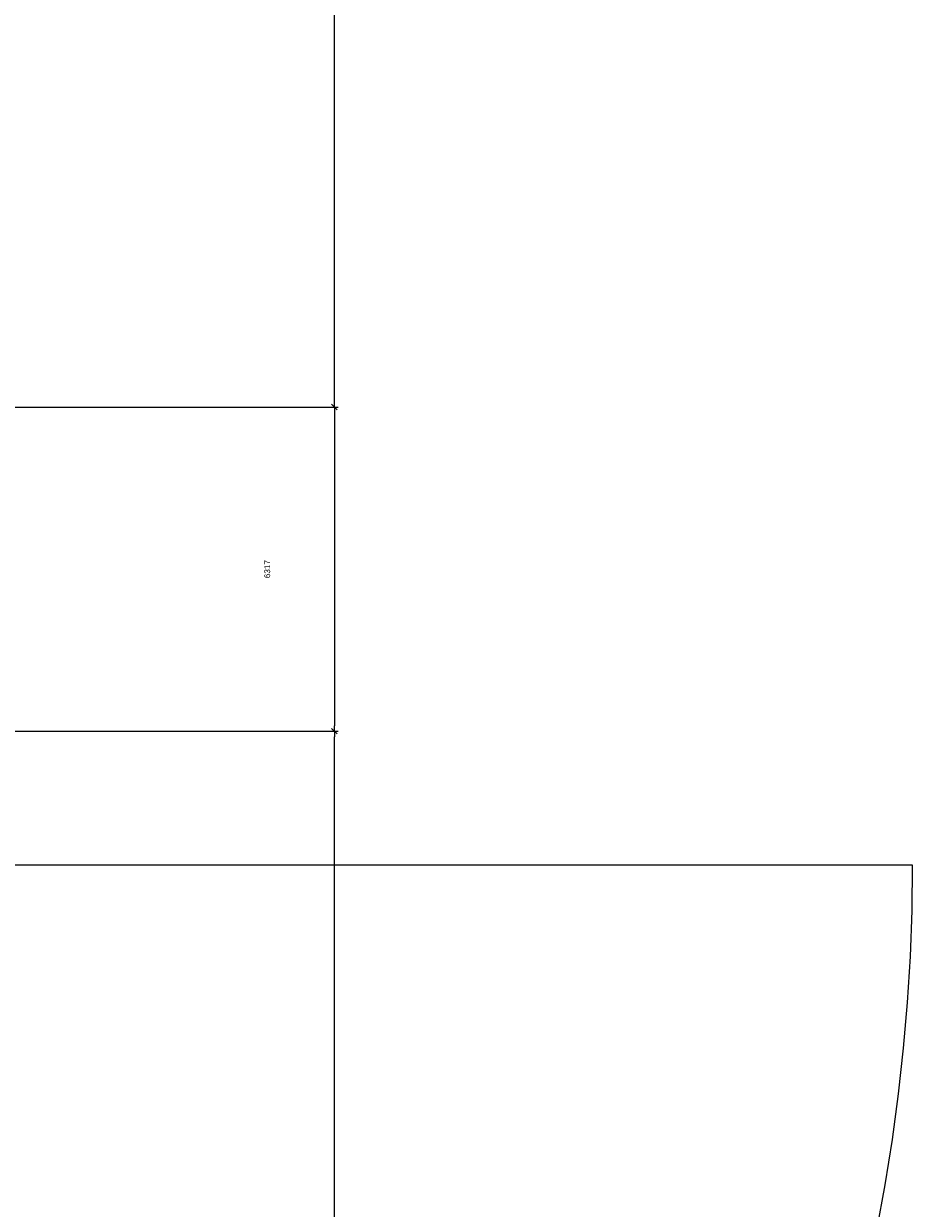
# Model space of a CAD drawing. Header units: millimetres. Extents: x -38031 to 110605, y -30229 to 92226.
# Tile 74 of 256: x 14201 to 14547, y 28154 to 28615. Entities that reach past the tile are written whole.
import ezdxf

# ---------------------------------------------------------------- set-up
doc = ezdxf.new("R2010")
doc.units = ezdxf.units.MM
doc.header["$LTSCALE"] = 50
for name, color, linetype in [('AL$1A---_ALGEMEEN', 8, 'Continuous'), ('AT$1A---_TEKST025', 8, 'Continuous'), ('BOUWKUNDIG', 8, 'Continuous')]:
    doc.layers.add(name, color=color, linetype=linetype)
doc.styles.add('Arial', font='ARIAL.TTF')
doc.dimstyles.new('VyA', dxfattribs={"dimtxt": 2.272868, "dimasz": 2.120801, "dimexe": 1.5, "dimexo": 1.59, "dimgap": 0.5, "dimtad": 1, "dimdec": 0, "dimzin": 11, "dimtxsty": 'Arial', "dimblk": 'VW_SLASH', "dimcen": 0, "dimdle": 1, "dimazin": 0, "dimtfac": 0.8, "dimtdec": 0, "dimtix": 1, "dimtmove": 0, "dimatfit": 0, "dimldrblk": 'VW_FILLEDARROW', "dimfxl": 0, "dimfrac": 2, "dimtolj": 1, "dimtzin": 11, "dimarcsym": 0})

# ---------------------------------------------------------------- blocks, each defined once
blk = doc.blocks.new('32x_hout-mk 809s-p')
at = {"layer": 'AL$1A---_ALGEMEEN', "color": 0}
blk.add_lwpolyline([(-20.71, -152), (-20.71, -882), (709.29, -882), (709.07, -864.08), (708.41, -846.18), (707.32, -828.3), (705.78, -810.45), (703.8, -792.64), (701.39, -774.89), (698.55, -757.2), (695.27, -739.58)], dxfattribs=at)
blk = doc.blocks.new('VW_SLASH')
at = {"layer": 'AL$1A---_ALGEMEEN', "color": 0, "linetype": 'ByBlock', "lineweight": -2}
blk.add_line((0, 0), (-1, 0), dxfattribs=at)
at = {"layer": 'AL$1A---_ALGEMEEN', "color": 0, "linetype": 'ByBlock', "lineweight": 5}
blk.add_line((0.5, 0.5), (-0.5, -0.5), dxfattribs=at)
blk = doc.blocks.new('*D975')
at = {"layer": 'AL$1A---_ALGEMEEN', "color": 0, "lineweight": -2}
for p, q in [((-42587.1, 725), (-42037.5, 725)), ((-42039, -106.88), (-42039, 722.87)), ((-42434.38, -109), (-42037.5, -109))]:
    blk.add_line(p, q, dxfattribs=at)
at = {"layer": 'AL$1A---_ALGEMEEN', "color": 0, "lineweight": -2, "xscale": 2.12080078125, "yscale": 2.12080078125, "zscale": 2.12080078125}
for p, rotation in [((-42039, 725), 90), ((-42039, -109), 270)]:
    blk.add_blockref('VW_SLASH', p, dxfattribs=dict(at, rotation=rotation))
at = {"layer": 'AT$1A---_TEKST025', "insert": (-42065.16, 308), "char_height": 2.273, "attachment_point": 5, "rotation": 90, "style": 'Arial'}
blk.add_mtext('\\A1;41700', dxfattribs=at)
blk = doc.blocks.new('VW_FILLEDARROW')
at = {"layer": 'AL$1A---_ALGEMEEN', "color": 0, "lineweight": -2}
blk.add_solid([(0, 0), (0.47, 0.47), (0.47, -0.47)], dxfattribs=at)
blk = doc.blocks.new('*D976')
at = {"layer": 'AL$1A---_ALGEMEEN', "color": 0, "lineweight": -2}
for p, q in [((-42580.7, -109), (-42037.5, -109)), ((-42039, -111.13), (-42039, -233.22)), ((-42454.37, -235.34), (-42037.5, -235.34))]:
    blk.add_line(p, q, dxfattribs=at)
at = {"layer": 'AL$1A---_ALGEMEEN', "color": 0, "lineweight": -2, "xscale": 2.12080078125, "yscale": 2.12080078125, "zscale": 2.12080078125}
for p, rotation in [((-42039, -109), 90), ((-42039, -235.34), 270)]:
    blk.add_blockref('VW_SLASH', p, dxfattribs=dict(at, rotation=rotation))
at = {"layer": 'AT$1A---_TEKST025', "insert": (-42065.16, -172.17), "char_height": 2.273, "attachment_point": 5, "rotation": 90, "style": 'Arial'}
blk.add_mtext('\\A1;6317', dxfattribs=at)
blk = doc.blocks.new('*D977')
at = {"layer": 'AL$1A---_ALGEMEEN', "color": 0, "lineweight": -2}
for p, q in [((-42602.38, -235.34), (-42037.5, -235.34)), ((-42039, -1067.22), (-42039, -237.46)), ((-42602.38, -1069.34), (-42037.5, -1069.34))]:
    blk.add_line(p, q, dxfattribs=at)
at = {"layer": 'AL$1A---_ALGEMEEN', "color": 0, "lineweight": -2, "xscale": 2.12080078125, "yscale": 2.12080078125, "zscale": 2.12080078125}
for p, rotation in [((-42039, -235.34), 90), ((-42039, -1069.34), 270)]:
    blk.add_blockref('VW_SLASH', p, dxfattribs=dict(at, rotation=rotation))
at = {"layer": 'AT$1A---_TEKST025', "insert": (-42065.16, -652.34), "char_height": 2.273, "attachment_point": 5, "rotation": 90, "style": 'Arial'}
blk.add_mtext('\\A1;41700', dxfattribs=at)
blk = doc.blocks.new('Group-40')
at = {"layer": 'AL$1A---_ALGEMEEN', "color": 0, "xscale": -1, "rotation": 180}
blk.add_blockref('32x_hout-mk 809s-p', (-42522.983, -1169.338), dxfattribs=at)
at = {"layer": 'AL$1A---_ALGEMEEN', "color": 0}
dim = blk.add_linear_dim(base=(-42039, 724.996), p1=(-42435.969, -109.004), p2=(-42588.69, 724.996), angle=90, dimstyle='VyA', override={"dimtxt": 2.272868, "dimgap": 25, "dimlfac": 50, "dimpost": '<>', "dimtxsty": 'Arial', "dimtmove": 2}, dxfattribs=at)
dim.commit()
dim.dimension.update_dxf_attribs({"geometry": '*D975', "text_midpoint": (-42065.16, 307.996)})
for p1, p2, picture, middle in [((-42582.292, -109.004), (-42455.959, -235.338), '*D976', (-42065.161, -172.171)), ((-42603.969, -1069.338), (-42603.969, -235.338), '*D977', (-42065.16, -652.338))]:
    dim = blk.add_linear_dim(base=(-42039, -235.338), p1=p1, p2=p2, angle=90, dimstyle='VyA', override={"dimtxt": 2.272868, "dimgap": 25, "dimlfac": 50, "dimpost": '<>', "dimtxsty": 'Arial', "dimtmove": 2}, dxfattribs=at)
    dim.commit()
    dim.dimension.update_dxf_attribs({"geometry": picture, "text_midpoint": middle})
blk = doc.blocks.new('200254 W 211 30-06-2008')
at = {"layer": 'AL$1A---_ALGEMEEN', "xscale": 0.02, "yscale": 0.02, "zscale": 0.02}
blk.add_blockref('Group-40', (20161.9692, 3587.4454), dxfattribs=at)

msp = doc.modelspace()

# ---------------------------------------------------------------- block references
at = {"layer": 'BOUWKUNDIG', "xscale": 50, "yscale": 50, "zscale": 50}
msp.add_blockref('200254 W 211 30-06-2008', (-951737.46, -150797.26), dxfattribs=at)

doc.saveas('drawing.dxf')
